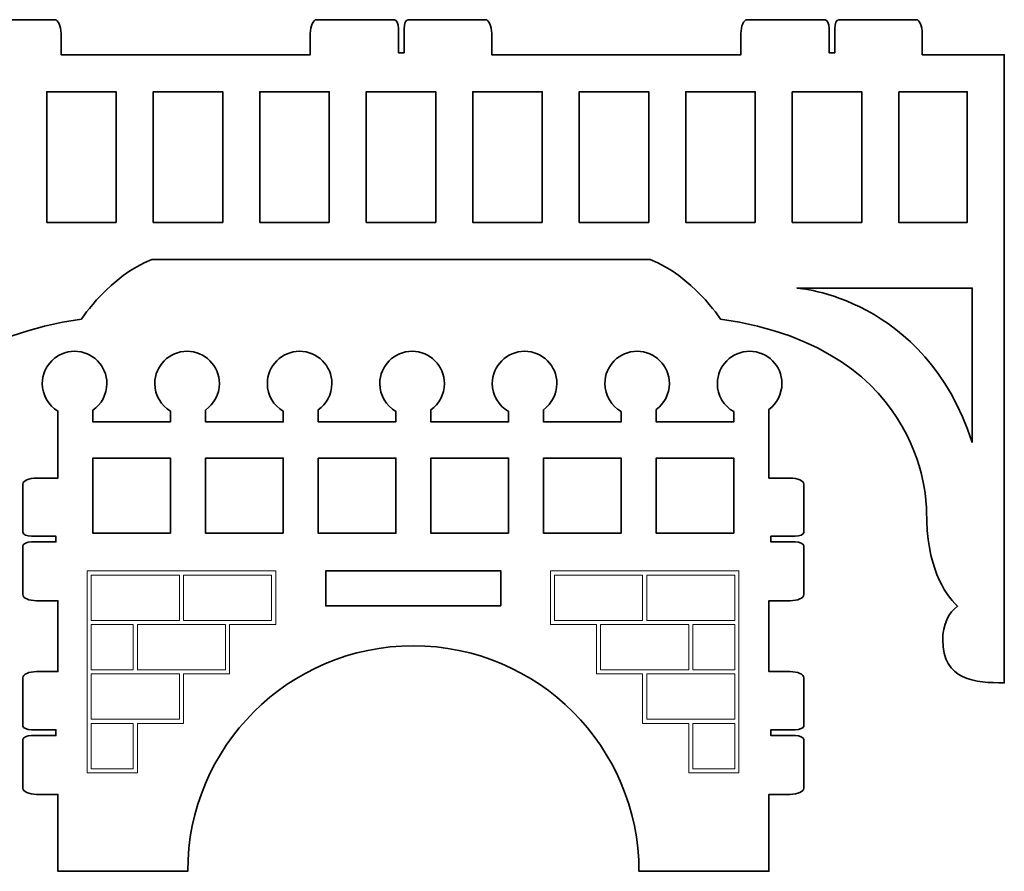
# Model space of a CAD drawing. Header units: inches. Extents: x -34.1 to 34.9, y -29.1 to 30.6.
# Tile 19 of 42: x -8.4 to -5.1, y -9.9 to -7. Entities that reach past the tile are written whole.
import ezdxf

# ---------------------------------------------------------------- set-up
doc = ezdxf.new("R2010")
doc.units = ezdxf.units.IN
doc.header["$MEASUREMENT"] = 0
doc.layers.add('Layer 1', color=7, linetype='Continuous')

msp = doc.modelspace()

# ---------------------------------------------------------------- linework, layer by layer
at = {"layer": 'Layer 1', "color": 242, "lineweight": 35}
for points, knots in [([(-5.3285, -7.124), (-5.3285, -7.124), (-5.3285, -7.1173), (-5.3285, -7.1173), (-5.3285, -7.1173), (-5.3285, -7.0526), (-5.3285, -7.0526), (-5.3285, -7.0268), (-5.3377, -7.0059), (-5.3492, -7.0059), (-5.3492, -7.0059), (-5.6101, -7.0059), (-5.6101, -7.0059), (-5.6175, -7.0059), (-5.6234, -7.0193), (-5.6234, -7.0358), (-5.6234, -7.0358), (-5.6234, -7.1173), (-5.6234, -7.1173), (-5.6234, -7.1173), (-5.6429, -7.1173), (-5.6429, -7.1173), (-5.6429, -7.1173), (-5.6429, -7.0358), (-5.6429, -7.0358), (-5.6429, -7.0193), (-5.6488, -7.0059), (-5.6562, -7.0059), (-5.6562, -7.0059), (-5.919, -7.0059), (-5.919, -7.0059), (-5.9305, -7.0059), (-5.9397, -7.0268), (-5.9397, -7.0526), (-5.9397, -7.0526), (-5.9397, -7.1173), (-5.9397, -7.1173), (-5.9397, -7.1173), (-5.9397, -7.124), (-5.9397, -7.124), (-5.9397, -7.124), (-6.7798, -7.124), (-6.7798, -7.124), (-6.7798, -7.124), (-6.7798, -7.1173), (-6.7798, -7.1173), (-6.7798, -7.1173), (-6.7798, -7.0526), (-6.7798, -7.0526), (-6.7798, -7.0268), (-6.7891, -7.0059), (-6.8006, -7.0059), (-6.8006, -7.0059), (-7.0615, -7.0059), (-7.0615, -7.0059), (-7.0689, -7.0059), (-7.0748, -7.0193), (-7.0748, -7.0358), (-7.0748, -7.0358), (-7.0748, -7.1173), (-7.0748, -7.1173), (-7.0748, -7.1173), (-7.0943, -7.1173), (-7.0943, -7.1173), (-7.0943, -7.1173), (-7.0943, -7.0358), (-7.0943, -7.0358), (-7.0943, -7.0193), (-7.1002, -7.0059), (-7.1076, -7.0059), (-7.1076, -7.0059), (-7.3704, -7.0059), (-7.3704, -7.0059), (-7.3818, -7.0059), (-7.3911, -7.0268), (-7.3911, -7.0526), (-7.3911, -7.0526), (-7.3911, -7.1173), (-7.3911, -7.1173), (-7.3911, -7.1173), (-7.3911, -7.124), (-7.3911, -7.124), (-7.3911, -7.124), (-8.2312, -7.124), (-8.2312, -7.124), (-8.2312, -7.124), (-8.2312, -7.1173), (-8.2312, -7.1173), (-8.2312, -7.1173), (-8.2312, -7.0526), (-8.2312, -7.0526), (-8.2312, -7.0268), (-8.2405, -7.0059), (-8.252, -7.0059), (-8.252, -7.0059), (-8.5129, -7.0059), (-8.5129, -7.0059), (-8.5202, -7.0059), (-8.5262, -7.0193), (-8.5262, -7.0358), (-8.5262, -7.0358), (-8.5262, -7.1173), (-8.5262, -7.1173), (-8.5262, -7.1173), (-8.5457, -7.1173), (-8.5457, -7.1173), (-8.5457, -7.1173), (-8.5457, -7.0358), (-8.5457, -7.0358), (-8.5457, -7.0193), (-8.5516, -7.0059), (-8.559, -7.0059), (-8.559, -7.0059), (-8.8218, -7.0059), (-8.8218, -7.0059), (-8.8332, -7.0059), (-8.8425, -7.0268), (-8.8425, -7.0526), (-8.8425, -7.0526), (-8.8425, -7.1173), (-8.8425, -7.1173), (-8.8425, -7.1173), (-8.8425, -7.124), (-8.8425, -7.124), (-8.8425, -7.124), (-9.1189, -7.124), (-9.1189, -7.124), (-9.1189, -7.124), (-9.1189, -9.242), (-9.1189, -9.242), (-9.0206, -9.2418), (-8.9112, -9.2339), (-8.9112, -9.0968), (-8.9112, -9.047), (-8.9317, -9.004), (-8.9614, -8.9833), (-8.9148, -8.9401), (-8.8568, -8.849), (-8.8568, -8.6633), (-8.8568, -8.6633), (-8.8707, -8.117), (-8.1623, -8.0152), (-8.1623, -8.0152), (-8.0658, -7.8684), (-7.9252, -7.8147), (-7.9252, -7.8147), (-6.2458, -7.8147), (-6.2458, -7.8147), (-6.1052, -7.8684), (-6.0086, -8.0152), (-6.0086, -8.0152), (-5.3003, -8.117), (-5.3142, -8.6633), (-5.3142, -8.6633), (-5.3142, -8.849), (-5.2561, -8.9401), (-5.2095, -8.9833), (-5.2393, -9.004), (-5.2598, -9.047), (-5.2598, -9.0968), (-5.2598, -9.2339), (-5.1504, -9.2418), (-5.0521, -9.242), (-5.0521, -9.242), (-5.0521, -7.124), (-5.0521, -7.124), (-5.0521, -7.124), (-5.3285, -7.124), (-5.3285, -7.124)], [0, 0, 0, 0, 0.017857, 0.017857, 0.017857, 0.035714, 0.035714, 0.035714, 0.053571, 0.053571, 0.053571, 0.071429, 0.071429, 0.071429, 0.089286, 0.089286, 0.089286, 0.107143, 0.107143, 0.107143, 0.125, 0.125, 0.125, 0.142857, 0.142857, 0.142857, 0.160714, 0.160714, 0.160714, 0.178571, 0.178571, 0.178571, 0.196429, 0.196429, 0.196429, 0.214286, 0.214286, 0.214286, 0.232143, 0.232143, 0.232143, 0.25, 0.25, 0.25, 0.267857, 0.267857, 0.267857, 0.285714, 0.285714, 0.285714, 0.303571, 0.303571, 0.303571, 0.321429, 0.321429, 0.321429, 0.339286, 0.339286, 0.339286, 0.357143, 0.357143, 0.357143, 0.375, 0.375, 0.375, 0.392857, 0.392857, 0.392857, 0.410714, 0.410714, 0.410714, 0.428571, 0.428571, 0.428571, 0.446429, 0.446429, 0.446429, 0.464286, 0.464286, 0.464286, 0.482143, 0.482143, 0.482143, 0.5, 0.5, 0.5, 0.517857, 0.517857, 0.517857, 0.535714, 0.535714, 0.535714, 0.553571, 0.553571, 0.553571, 0.571429, 0.571429, 0.571429, 0.589286, 0.589286, 0.589286, 0.607143, 0.607143, 0.607143, 0.625, 0.625, 0.625, 0.642857, 0.642857, 0.642857, 0.660714, 0.660714, 0.660714, 0.678571, 0.678571, 0.678571, 0.696429, 0.696429, 0.696429, 0.714286, 0.714286, 0.714286, 0.732143, 0.732143, 0.732143, 0.75, 0.75, 0.75, 0.767857, 0.767857, 0.767857, 0.785714, 0.785714, 0.785714, 0.803571, 0.803571, 0.803571, 0.821429, 0.821429, 0.821429, 0.839286, 0.839286, 0.839286, 0.857143, 0.857143, 0.857143, 0.875, 0.875, 0.875, 0.892857, 0.892857, 0.892857, 0.910714, 0.910714, 0.910714, 0.928571, 0.928571, 0.928571, 0.946429, 0.946429, 0.946429, 0.964286, 0.964286, 0.964286, 0.982143, 0.982143, 0.982143, 1, 1, 1, 1]), ([(-8.0454, -7.6897), (-8.0454, -7.6897), (-8.2793, -7.6897), (-8.2793, -7.6897), (-8.2793, -7.6897), (-8.2793, -7.249), (-8.2793, -7.249), (-8.2793, -7.249), (-8.0454, -7.249), (-8.0454, -7.249), (-8.0454, -7.249), (-8.0454, -7.6897), (-8.0454, -7.6897)], [0, 0, 0, 0, 0.25, 0.25, 0.25, 0.5, 0.5, 0.5, 0.75, 0.75, 0.75, 1, 1, 1, 1]), ([(-7.6864, -7.6897), (-7.6864, -7.6897), (-7.9204, -7.6897), (-7.9204, -7.6897), (-7.9204, -7.6897), (-7.9204, -7.249), (-7.9204, -7.249), (-7.9204, -7.249), (-7.6864, -7.249), (-7.6864, -7.249), (-7.6864, -7.249), (-7.6864, -7.6897), (-7.6864, -7.6897)], [0, 0, 0, 0, 0.25, 0.25, 0.25, 0.5, 0.5, 0.5, 0.75, 0.75, 0.75, 1, 1, 1, 1]), ([(-7.3275, -7.6897), (-7.3275, -7.6897), (-7.5614, -7.6897), (-7.5614, -7.6897), (-7.5614, -7.6897), (-7.5614, -7.249), (-7.5614, -7.249), (-7.5614, -7.249), (-7.3275, -7.249), (-7.3275, -7.249), (-7.3275, -7.249), (-7.3275, -7.6897), (-7.3275, -7.6897)], [0, 0, 0, 0, 0.25, 0.25, 0.25, 0.5, 0.5, 0.5, 0.75, 0.75, 0.75, 1, 1, 1, 1]), ([(-6.9685, -7.6897), (-6.9685, -7.6897), (-7.2025, -7.6897), (-7.2025, -7.6897), (-7.2025, -7.6897), (-7.2025, -7.249), (-7.2025, -7.249), (-7.2025, -7.249), (-6.9685, -7.249), (-6.9685, -7.249), (-6.9685, -7.249), (-6.9685, -7.6897), (-6.9685, -7.6897)], [0, 0, 0, 0, 0.25, 0.25, 0.25, 0.5, 0.5, 0.5, 0.75, 0.75, 0.75, 1, 1, 1, 1]), ([(-6.6096, -7.6897), (-6.6096, -7.6897), (-6.8435, -7.6897), (-6.8435, -7.6897), (-6.8435, -7.6897), (-6.8435, -7.249), (-6.8435, -7.249), (-6.8435, -7.249), (-6.6096, -7.249), (-6.6096, -7.249), (-6.6096, -7.249), (-6.6096, -7.6897), (-6.6096, -7.6897)], [0, 0, 0, 0, 0.25, 0.25, 0.25, 0.5, 0.5, 0.5, 0.75, 0.75, 0.75, 1, 1, 1, 1]), ([(-6.2506, -7.6897), (-6.2506, -7.6897), (-6.4846, -7.6897), (-6.4846, -7.6897), (-6.4846, -7.6897), (-6.4846, -7.249), (-6.4846, -7.249), (-6.4846, -7.249), (-6.2506, -7.249), (-6.2506, -7.249), (-6.2506, -7.249), (-6.2506, -7.6897), (-6.2506, -7.6897)], [0, 0, 0, 0, 0.25, 0.25, 0.25, 0.5, 0.5, 0.5, 0.75, 0.75, 0.75, 1, 1, 1, 1]), ([(-5.8916, -7.6897), (-5.8916, -7.6897), (-6.1256, -7.6897), (-6.1256, -7.6897), (-6.1256, -7.6897), (-6.1256, -7.249), (-6.1256, -7.249), (-6.1256, -7.249), (-5.8916, -7.249), (-5.8916, -7.249), (-5.8916, -7.249), (-5.8916, -7.6897), (-5.8916, -7.6897)], [0, 0, 0, 0, 0.25, 0.25, 0.25, 0.5, 0.5, 0.5, 0.75, 0.75, 0.75, 1, 1, 1, 1]), ([(-5.7666, -7.249), (-5.7666, -7.249), (-5.5327, -7.249), (-5.5327, -7.249), (-5.5327, -7.249), (-5.5327, -7.6897), (-5.5327, -7.6897), (-5.5327, -7.6897), (-5.7666, -7.6897), (-5.7666, -7.6897), (-5.7666, -7.6897), (-5.7666, -7.249), (-5.7666, -7.249)], [0, 0, 0, 0, 0.25, 0.25, 0.25, 0.5, 0.5, 0.5, 0.75, 0.75, 0.75, 1, 1, 1, 1]), ([(-5.4077, -7.249), (-5.4077, -7.249), (-5.1771, -7.249), (-5.1771, -7.249), (-5.1771, -7.249), (-5.1771, -7.6897), (-5.1771, -7.6897), (-5.1771, -7.6897), (-5.4077, -7.6897), (-5.4077, -7.6897), (-5.4077, -7.6897), (-5.4077, -7.249), (-5.4077, -7.249)], [0, 0, 0, 0, 0.25, 0.25, 0.25, 0.5, 0.5, 0.5, 0.75, 0.75, 0.75, 1, 1, 1, 1]), ([(-5.1602, -8.4319), (-5.32, -7.9388), (-5.7506, -7.911), (-5.7506, -7.911), (-5.7506, -7.911), (-5.1602, -7.911), (-5.1602, -7.911), (-5.1602, -7.911), (-5.1602, -8.4319), (-5.1602, -8.4319)], [0, 0, 0, 0, 0.333333, 0.333333, 0.333333, 0.666667, 0.666667, 0.666667, 1, 1, 1, 1]), ([(-5.7574, -8.7475), (-5.7409, -8.7475), (-5.7275, -8.7416), (-5.7275, -8.7343), (-5.7275, -8.7343), (-5.7275, -8.572), (-5.7275, -8.572), (-5.7275, -8.5605), (-5.7484, -8.5513), (-5.7741, -8.5513), (-5.7741, -8.5513), (-5.8389, -8.5513), (-5.8389, -8.5513), (-5.8389, -8.5513), (-5.8456, -8.5513), (-5.8456, -8.5513), (-5.8456, -8.5513), (-5.8456, -8.3201), (-5.8456, -8.3201), (-5.8189, -8.3002), (-5.8016, -8.2686), (-5.8016, -8.2328), (-5.8016, -8.1727), (-5.8503, -8.124), (-5.9104, -8.124), (-5.9704, -8.124), (-6.0192, -8.1727), (-6.0192, -8.2328), (-6.0192, -8.2735), (-5.9968, -8.3089), (-5.9637, -8.3276), (-5.9637, -8.3276), (-5.9637, -8.3624), (-5.9637, -8.3624), (-5.9637, -8.3624), (-6.2254, -8.3624), (-6.2254, -8.3624), (-6.2254, -8.3624), (-6.2254, -8.3205), (-6.2254, -8.3205), (-6.1984, -8.3007), (-6.1808, -8.2688), (-6.1808, -8.2328), (-6.1808, -8.1727), (-6.2295, -8.124), (-6.2896, -8.124), (-6.3497, -8.124), (-6.3984, -8.1727), (-6.3984, -8.2328), (-6.3984, -8.2733), (-6.3762, -8.3085), (-6.3434, -8.3272), (-6.3434, -8.3272), (-6.3434, -8.3624), (-6.3434, -8.3624), (-6.3434, -8.3624), (-6.6051, -8.3624), (-6.6051, -8.3624), (-6.6051, -8.3624), (-6.6051, -8.3209), (-6.6051, -8.3209), (-6.5778, -8.3011), (-6.56, -8.269), (-6.56, -8.2328), (-6.56, -8.1727), (-6.6087, -8.124), (-6.6688, -8.124), (-6.7289, -8.124), (-6.7776, -8.1727), (-6.7776, -8.2328), (-6.7776, -8.273), (-6.7556, -8.3081), (-6.7231, -8.3269), (-6.7231, -8.3269), (-6.7231, -8.3624), (-6.7231, -8.3624), (-6.7231, -8.3624), (-6.9848, -8.3624), (-6.9848, -8.3624), (-6.9848, -8.3624), (-6.9848, -8.3212), (-6.9848, -8.3212), (-6.9572, -8.3015), (-6.9392, -8.2693), (-6.9392, -8.2328), (-6.9392, -8.1727), (-6.9879, -8.124), (-7.0479, -8.124), (-7.108, -8.124), (-7.1568, -8.1727), (-7.1568, -8.2328), (-7.1568, -8.2728), (-7.1351, -8.3077), (-7.1029, -8.3266), (-7.1029, -8.3266), (-7.1029, -8.3624), (-7.1029, -8.3624), (-7.1029, -8.3624), (-7.3645, -8.3624), (-7.3645, -8.3624), (-7.3645, -8.3624), (-7.3645, -8.3216), (-7.3645, -8.3216), (-7.3366, -8.3019), (-7.3184, -8.2695), (-7.3184, -8.2328), (-7.3184, -8.1727), (-7.3671, -8.124), (-7.4272, -8.124), (-7.4872, -8.124), (-7.5359, -8.1727), (-7.5359, -8.2328), (-7.5359, -8.2726), (-7.5145, -8.3073), (-7.4825, -8.3263), (-7.4825, -8.3263), (-7.4825, -8.3624), (-7.4825, -8.3624), (-7.4825, -8.3624), (-7.7442, -8.3624), (-7.7442, -8.3624), (-7.7442, -8.3624), (-7.7442, -8.322), (-7.7442, -8.322), (-7.716, -8.3024), (-7.6976, -8.2697), (-7.6976, -8.2328), (-7.6976, -8.1727), (-7.7463, -8.124), (-7.8064, -8.124), (-7.8664, -8.124), (-7.9151, -8.1727), (-7.9151, -8.2328), (-7.9151, -8.2724), (-7.8939, -8.307), (-7.8623, -8.326), (-7.8623, -8.326), (-7.8623, -8.3624), (-7.8623, -8.3624), (-7.8623, -8.3624), (-8.1239, -8.3624), (-8.1239, -8.3624), (-8.1239, -8.3624), (-8.1239, -8.3224), (-8.1239, -8.3224), (-8.0954, -8.3028), (-8.0768, -8.27), (-8.0768, -8.2328), (-8.0768, -8.1727), (-8.1255, -8.124), (-8.1855, -8.124), (-8.2456, -8.124), (-8.2944, -8.1727), (-8.2944, -8.2328), (-8.2944, -8.2722), (-8.2733, -8.3066), (-8.242, -8.3257), (-8.242, -8.3257), (-8.242, -8.5513), (-8.242, -8.5513), (-8.242, -8.5513), (-8.2487, -8.5513), (-8.2487, -8.5513), (-8.2487, -8.5513), (-8.3135, -8.5513), (-8.3135, -8.5513), (-8.3392, -8.5513), (-8.3601, -8.5605), (-8.3601, -8.572), (-8.3601, -8.572), (-8.3601, -8.7343), (-8.3601, -8.7343), (-8.3601, -8.7416), (-8.3467, -8.7475), (-8.3303, -8.7475), (-8.3303, -8.7475), (-8.2487, -8.7475), (-8.2487, -8.7475), (-8.2487, -8.7475), (-8.2487, -8.767), (-8.2487, -8.767), (-8.2487, -8.767), (-8.3303, -8.767), (-8.3303, -8.767), (-8.3467, -8.767), (-8.3601, -8.773), (-8.3601, -8.7803), (-8.3601, -8.7803), (-8.3601, -8.9445), (-8.3601, -8.9445), (-8.3601, -8.9559), (-8.3392, -8.9652), (-8.3135, -8.9652), (-8.3135, -8.9652), (-8.2487, -8.9652), (-8.2487, -8.9652), (-8.2487, -8.9652), (-8.242, -8.9652), (-8.242, -8.9652), (-8.242, -8.9652), (-8.242, -9.2041), (-8.242, -9.2041), (-8.242, -9.2041), (-8.2487, -9.2041), (-8.2487, -9.2041), (-8.2487, -9.2041), (-8.3135, -9.2041), (-8.3135, -9.2041), (-8.3392, -9.2041), (-8.3601, -9.2133), (-8.3601, -9.2248), (-8.3601, -9.2248), (-8.3601, -9.387), (-8.3601, -9.387), (-8.3601, -9.3944), (-8.3467, -9.4003), (-8.3303, -9.4003), (-8.3303, -9.4003), (-8.2487, -9.4003), (-8.2487, -9.4003), (-8.2487, -9.4003), (-8.2487, -9.4198), (-8.2487, -9.4198), (-8.2487, -9.4198), (-8.3303, -9.4198), (-8.3303, -9.4198), (-8.3467, -9.4198), (-8.3601, -9.4258), (-8.3601, -9.4331), (-8.3601, -9.4331), (-8.3601, -9.5972), (-8.3601, -9.5972), (-8.3601, -9.6087), (-8.3392, -9.618), (-8.3135, -9.618), (-8.3135, -9.618), (-8.2487, -9.618), (-8.2487, -9.618), (-8.2487, -9.618), (-8.242, -9.618), (-8.242, -9.618), (-8.242, -9.618), (-8.242, -9.8775), (-8.242, -9.8775), (-8.242, -9.8775), (-7.8042, -9.8775), (-7.8042, -9.8775), (-7.8042, -9.4575), (-7.4638, -9.117), (-7.0438, -9.117), (-6.6238, -9.117), (-6.2834, -9.4575), (-6.2834, -9.8775), (-6.2834, -9.8775), (-5.8456, -9.8775), (-5.8456, -9.8775), (-5.8456, -9.8775), (-5.8456, -9.618), (-5.8456, -9.618), (-5.8456, -9.618), (-5.8389, -9.618), (-5.8389, -9.618), (-5.8389, -9.618), (-5.7741, -9.618), (-5.7741, -9.618), (-5.7484, -9.618), (-5.7275, -9.6087), (-5.7275, -9.5972), (-5.7275, -9.5972), (-5.7275, -9.4331), (-5.7275, -9.4331), (-5.7275, -9.4258), (-5.7409, -9.4198), (-5.7574, -9.4198), (-5.7574, -9.4198), (-5.8389, -9.4198), (-5.8389, -9.4198), (-5.8389, -9.4198), (-5.8389, -9.4003), (-5.8389, -9.4003), (-5.8389, -9.4003), (-5.7574, -9.4003), (-5.7574, -9.4003), (-5.7409, -9.4003), (-5.7275, -9.3944), (-5.7275, -9.387), (-5.7275, -9.387), (-5.7275, -9.2248), (-5.7275, -9.2248), (-5.7275, -9.2133), (-5.7484, -9.2041), (-5.7741, -9.2041), (-5.7741, -9.2041), (-5.8389, -9.2041), (-5.8389, -9.2041), (-5.8389, -9.2041), (-5.8456, -9.2041), (-5.8456, -9.2041), (-5.8456, -9.2041), (-5.8456, -8.9652), (-5.8456, -8.9652), (-5.8456, -8.9652), (-5.8389, -8.9652), (-5.8389, -8.9652), (-5.8389, -8.9652), (-5.7741, -8.9652), (-5.7741, -8.9652), (-5.7484, -8.9652), (-5.7275, -8.9559), (-5.7275, -8.9445), (-5.7275, -8.9445), (-5.7275, -8.7803), (-5.7275, -8.7803), (-5.7275, -8.773), (-5.7409, -8.767), (-5.7574, -8.767), (-5.7574, -8.767), (-5.8389, -8.767), (-5.8389, -8.767), (-5.8389, -8.767), (-5.8389, -8.7475), (-5.8389, -8.7475), (-5.8389, -8.7475), (-5.7574, -8.7475), (-5.7574, -8.7475)], [0, 0, 0, 0, 0.009259, 0.009259, 0.009259, 0.018519, 0.018519, 0.018519, 0.027778, 0.027778, 0.027778, 0.037037, 0.037037, 0.037037, 0.046296, 0.046296, 0.046296, 0.055556, 0.055556, 0.055556, 0.064815, 0.064815, 0.064815, 0.074074, 0.074074, 0.074074, 0.083333, 0.083333, 0.083333, 0.092593, 0.092593, 0.092593, 0.101852, 0.101852, 0.101852, 0.111111, 0.111111, 0.111111, 0.12037, 0.12037, 0.12037, 0.12963, 0.12963, 0.12963, 0.138889, 0.138889, 0.138889, 0.148148, 0.148148, 0.148148, 0.157407, 0.157407, 0.157407, 0.166667, 0.166667, 0.166667, 0.175926, 0.175926, 0.175926, 0.185185, 0.185185, 0.185185, 0.194444, 0.194444, 0.194444, 0.203704, 0.203704, 0.203704, 0.212963, 0.212963, 0.212963, 0.222222, 0.222222, 0.222222, 0.231481, 0.231481, 0.231481, 0.240741, 0.240741, 0.240741, 0.25, 0.25, 0.25, 0.259259, 0.259259, 0.259259, 0.268519, 0.268519, 0.268519, 0.277778, 0.277778, 0.277778, 0.287037, 0.287037, 0.287037, 0.296296, 0.296296, 0.296296, 0.305556, 0.305556, 0.305556, 0.314815, 0.314815, 0.314815, 0.324074, 0.324074, 0.324074, 0.333333, 0.333333, 0.333333, 0.342593, 0.342593, 0.342593, 0.351852, 0.351852, 0.351852, 0.361111, 0.361111, 0.361111, 0.37037, 0.37037, 0.37037, 0.37963, 0.37963, 0.37963, 0.388889, 0.388889, 0.388889, 0.398148, 0.398148, 0.398148, 0.407407, 0.407407, 0.407407, 0.416667, 0.416667, 0.416667, 0.425926, 0.425926, 0.425926, 0.435185, 0.435185, 0.435185, 0.444444, 0.444444, 0.444444, 0.453704, 0.453704, 0.453704, 0.462963, 0.462963, 0.462963, 0.472222, 0.472222, 0.472222, 0.481481, 0.481481, 0.481481, 0.490741, 0.490741, 0.490741, 0.5, 0.5, 0.5, 0.509259, 0.509259, 0.509259, 0.518519, 0.518519, 0.518519, 0.527778, 0.527778, 0.527778, 0.537037, 0.537037, 0.537037, 0.546296, 0.546296, 0.546296, 0.555556, 0.555556, 0.555556, 0.564815, 0.564815, 0.564815, 0.574074, 0.574074, 0.574074, 0.583333, 0.583333, 0.583333, 0.592593, 0.592593, 0.592593, 0.601852, 0.601852, 0.601852, 0.611111, 0.611111, 0.611111, 0.62037, 0.62037, 0.62037, 0.62963, 0.62963, 0.62963, 0.638889, 0.638889, 0.638889, 0.648148, 0.648148, 0.648148, 0.657407, 0.657407, 0.657407, 0.666667, 0.666667, 0.666667, 0.675926, 0.675926, 0.675926, 0.685185, 0.685185, 0.685185, 0.694444, 0.694444, 0.694444, 0.703704, 0.703704, 0.703704, 0.712963, 0.712963, 0.712963, 0.722222, 0.722222, 0.722222, 0.731481, 0.731481, 0.731481, 0.740741, 0.740741, 0.740741, 0.75, 0.75, 0.75, 0.759259, 0.759259, 0.759259, 0.768519, 0.768519, 0.768519, 0.777778, 0.777778, 0.777778, 0.787037, 0.787037, 0.787037, 0.796296, 0.796296, 0.796296, 0.805556, 0.805556, 0.805556, 0.814815, 0.814815, 0.814815, 0.824074, 0.824074, 0.824074, 0.833333, 0.833333, 0.833333, 0.842593, 0.842593, 0.842593, 0.851852, 0.851852, 0.851852, 0.861111, 0.861111, 0.861111, 0.87037, 0.87037, 0.87037, 0.87963, 0.87963, 0.87963, 0.888889, 0.888889, 0.888889, 0.898148, 0.898148, 0.898148, 0.907407, 0.907407, 0.907407, 0.916667, 0.916667, 0.916667, 0.925926, 0.925926, 0.925926, 0.935185, 0.935185, 0.935185, 0.944444, 0.944444, 0.944444, 0.953704, 0.953704, 0.953704, 0.962963, 0.962963, 0.962963, 0.972222, 0.972222, 0.972222, 0.981481, 0.981481, 0.981481, 0.990741, 0.990741, 0.990741, 1, 1, 1, 1]), ([(-7.8623, -8.7374), (-7.8623, -8.7374), (-8.1239, -8.7374), (-8.1239, -8.7374), (-8.1239, -8.7374), (-8.1239, -8.4839), (-8.1239, -8.4839), (-8.1239, -8.4839), (-7.8623, -8.4839), (-7.8623, -8.4839), (-7.8623, -8.4839), (-7.8623, -8.7374), (-7.8623, -8.7374)], [0, 0, 0, 0, 0.25, 0.25, 0.25, 0.5, 0.5, 0.5, 0.75, 0.75, 0.75, 1, 1, 1, 1]), ([(-7.4825, -8.7374), (-7.4825, -8.7374), (-7.7442, -8.7374), (-7.7442, -8.7374), (-7.7442, -8.7374), (-7.7442, -8.4839), (-7.7442, -8.4839), (-7.7442, -8.4839), (-7.4825, -8.4839), (-7.4825, -8.4839), (-7.4825, -8.4839), (-7.4825, -8.7374), (-7.4825, -8.7374)], [0, 0, 0, 0, 0.25, 0.25, 0.25, 0.5, 0.5, 0.5, 0.75, 0.75, 0.75, 1, 1, 1, 1]), ([(-7.3645, -8.4839), (-7.3645, -8.4839), (-7.1028, -8.4839), (-7.1028, -8.4839), (-7.1028, -8.4839), (-7.1028, -8.7374), (-7.1028, -8.7374), (-7.1028, -8.7374), (-7.3645, -8.7374), (-7.3645, -8.7374), (-7.3645, -8.7374), (-7.3645, -8.4839), (-7.3645, -8.4839)], [0, 0, 0, 0, 0.25, 0.25, 0.25, 0.5, 0.5, 0.5, 0.75, 0.75, 0.75, 1, 1, 1, 1]), ([(-6.7231, -8.7374), (-6.7231, -8.7374), (-6.9848, -8.7374), (-6.9848, -8.7374), (-6.9848, -8.7374), (-6.9848, -8.4839), (-6.9848, -8.4839), (-6.9848, -8.4839), (-6.7231, -8.4839), (-6.7231, -8.4839), (-6.7231, -8.4839), (-6.7231, -8.7374), (-6.7231, -8.7374)], [0, 0, 0, 0, 0.25, 0.25, 0.25, 0.5, 0.5, 0.5, 0.75, 0.75, 0.75, 1, 1, 1, 1]), ([(-6.3434, -8.7374), (-6.3434, -8.7374), (-6.6051, -8.7374), (-6.6051, -8.7374), (-6.6051, -8.7374), (-6.6051, -8.4839), (-6.6051, -8.4839), (-6.6051, -8.4839), (-6.3434, -8.4839), (-6.3434, -8.4839), (-6.3434, -8.4839), (-6.3434, -8.7374), (-6.3434, -8.7374)], [0, 0, 0, 0, 0.25, 0.25, 0.25, 0.5, 0.5, 0.5, 0.75, 0.75, 0.75, 1, 1, 1, 1]), ([(-5.9637, -8.7374), (-5.9637, -8.7374), (-6.2254, -8.7374), (-6.2254, -8.7374), (-6.2254, -8.7374), (-6.2254, -8.4839), (-6.2254, -8.4839), (-6.2254, -8.4839), (-5.9637, -8.4839), (-5.9637, -8.4839), (-5.9637, -8.4839), (-5.9637, -8.7374), (-5.9637, -8.7374)], [0, 0, 0, 0, 0.25, 0.25, 0.25, 0.5, 0.5, 0.5, 0.75, 0.75, 0.75, 1, 1, 1, 1]), ([(-6.7485, -8.9828), (-6.7485, -8.9828), (-7.3391, -8.9828), (-7.3391, -8.9828), (-7.3391, -8.9828), (-7.3391, -8.8647), (-7.3391, -8.8647), (-7.3391, -8.8647), (-6.7485, -8.8647), (-6.7485, -8.8647), (-6.7485, -8.8647), (-6.7485, -8.9828), (-6.7485, -8.9828)], [0, 0, 0, 0, 0.25, 0.25, 0.25, 0.5, 0.5, 0.5, 0.75, 0.75, 0.75, 1, 1, 1, 1])]:
    msp.add_open_spline(points, degree=3, knots=knots, dxfattribs=at)
at = {"layer": 'Layer 1', "color": 177, "lineweight": 18}
for points, knots in [([(-8.143, -9.5453), (-8.143, -9.5453), (-7.9737, -9.5453), (-7.9737, -9.5453), (-7.9737, -9.5453), (-7.9737, -9.3786), (-7.9737, -9.3786), (-7.9737, -9.3786), (-7.8183, -9.3786), (-7.8183, -9.3786), (-7.8183, -9.3786), (-7.8183, -9.2119), (-7.8183, -9.2119), (-7.8183, -9.2119), (-7.6629, -9.2119), (-7.6629, -9.2119), (-7.6629, -9.2119), (-7.6629, -9.0453), (-7.6629, -9.0453), (-7.6629, -9.0453), (-7.5076, -9.0453), (-7.5076, -9.0453), (-7.5076, -9.0453), (-7.5076, -8.8647), (-7.5076, -8.8647), (-7.5076, -8.8647), (-8.143, -8.8647), (-8.143, -8.8647), (-8.143, -8.8647), (-8.143, -9.5453), (-8.143, -9.5453)], [0, 0, 0, 0, 0.1, 0.1, 0.1, 0.2, 0.2, 0.2, 0.3, 0.3, 0.3, 0.4, 0.4, 0.4, 0.5, 0.5, 0.5, 0.6, 0.6, 0.6, 0.7, 0.7, 0.7, 0.8, 0.8, 0.8, 0.9, 0.9, 0.9, 1, 1, 1, 1]), ([(-8.1291, -8.8786), (-8.1291, -8.8786), (-7.8322, -8.8786), (-7.8322, -8.8786), (-7.8322, -8.8786), (-7.8322, -9.0314), (-7.8322, -9.0314), (-7.8322, -9.0314), (-7.9737, -9.0314), (-7.9737, -9.0314), (-7.9737, -9.0314), (-7.9876, -9.0314), (-7.9876, -9.0314), (-7.9876, -9.0314), (-8.1291, -9.0314), (-8.1291, -9.0314), (-8.1291, -9.0314), (-8.1291, -8.8786), (-8.1291, -8.8786)], [0, 0, 0, 0, 0.166667, 0.166667, 0.166667, 0.333333, 0.333333, 0.333333, 0.5, 0.5, 0.5, 0.666667, 0.666667, 0.666667, 0.833333, 0.833333, 0.833333, 1, 1, 1, 1]), ([(-7.8183, -8.8786), (-7.8183, -8.8786), (-7.5214, -8.8786), (-7.5214, -8.8786), (-7.5214, -8.8786), (-7.5214, -9.0314), (-7.5214, -9.0314), (-7.5214, -9.0314), (-7.6629, -9.0314), (-7.6629, -9.0314), (-7.6629, -9.0314), (-7.8183, -9.0314), (-7.8183, -9.0314), (-7.8183, -9.0314), (-7.8183, -8.8786), (-7.8183, -8.8786)], [0, 0, 0, 0, 0.2, 0.2, 0.2, 0.4, 0.4, 0.4, 0.6, 0.6, 0.6, 0.8, 0.8, 0.8, 1, 1, 1, 1]), ([(-6.5818, -8.8647), (-6.5818, -8.8647), (-6.5818, -9.0453), (-6.5818, -9.0453), (-6.5818, -9.0453), (-6.4264, -9.0453), (-6.4264, -9.0453), (-6.4264, -9.0453), (-6.4264, -9.2119), (-6.4264, -9.2119), (-6.4264, -9.2119), (-6.271, -9.2119), (-6.271, -9.2119), (-6.271, -9.2119), (-6.271, -9.3786), (-6.271, -9.3786), (-6.271, -9.3786), (-6.1156, -9.3786), (-6.1156, -9.3786), (-6.1156, -9.3786), (-6.1156, -9.5453), (-6.1156, -9.5453), (-6.1156, -9.5453), (-5.9464, -9.5453), (-5.9464, -9.5453), (-5.9464, -9.5453), (-5.9464, -8.8647), (-5.9464, -8.8647), (-5.9464, -8.8647), (-6.5818, -8.8647), (-6.5818, -8.8647)], [0, 0, 0, 0, 0.1, 0.1, 0.1, 0.2, 0.2, 0.2, 0.3, 0.3, 0.3, 0.4, 0.4, 0.4, 0.5, 0.5, 0.5, 0.6, 0.6, 0.6, 0.7, 0.7, 0.7, 0.8, 0.8, 0.8, 0.9, 0.9, 0.9, 1, 1, 1, 1]), ([(-6.5679, -9.0314), (-6.5679, -9.0314), (-6.5679, -8.8786), (-6.5679, -8.8786), (-6.5679, -8.8786), (-6.271, -8.8786), (-6.271, -8.8786), (-6.271, -8.8786), (-6.271, -9.0314), (-6.271, -9.0314), (-6.271, -9.0314), (-6.4264, -9.0314), (-6.4264, -9.0314), (-6.4264, -9.0314), (-6.5679, -9.0314), (-6.5679, -9.0314)], [0, 0, 0, 0, 0.2, 0.2, 0.2, 0.4, 0.4, 0.4, 0.6, 0.6, 0.6, 0.8, 0.8, 0.8, 1, 1, 1, 1]), ([(-5.9603, -9.0314), (-5.9603, -9.0314), (-6.1018, -9.0314), (-6.1018, -9.0314), (-6.1018, -9.0314), (-6.1156, -9.0314), (-6.1156, -9.0314), (-6.1156, -9.0314), (-6.2571, -9.0314), (-6.2571, -9.0314), (-6.2571, -9.0314), (-6.2571, -8.8786), (-6.2571, -8.8786), (-6.2571, -8.8786), (-5.9603, -8.8786), (-5.9603, -8.8786), (-5.9603, -8.8786), (-5.9603, -9.0314), (-5.9603, -9.0314)], [0, 0, 0, 0, 0.166667, 0.166667, 0.166667, 0.333333, 0.333333, 0.333333, 0.5, 0.5, 0.5, 0.666667, 0.666667, 0.666667, 0.833333, 0.833333, 0.833333, 1, 1, 1, 1]), ([(-8.1291, -9.0453), (-8.1291, -9.0453), (-7.9876, -9.0453), (-7.9876, -9.0453), (-7.9876, -9.0453), (-7.9876, -9.1981), (-7.9876, -9.1981), (-7.9876, -9.1981), (-8.1291, -9.1981), (-8.1291, -9.1981), (-8.1291, -9.1981), (-8.1291, -9.0453), (-8.1291, -9.0453)], [0, 0, 0, 0, 0.25, 0.25, 0.25, 0.5, 0.5, 0.5, 0.75, 0.75, 0.75, 1, 1, 1, 1]), ([(-7.6768, -9.0453), (-7.6768, -9.0453), (-7.6768, -9.1981), (-7.6768, -9.1981), (-7.6768, -9.1981), (-7.8183, -9.1981), (-7.8183, -9.1981), (-7.8183, -9.1981), (-7.9737, -9.1981), (-7.9737, -9.1981), (-7.9737, -9.1981), (-7.9737, -9.0453), (-7.9737, -9.0453), (-7.9737, -9.0453), (-7.8322, -9.0453), (-7.8322, -9.0453), (-7.8322, -9.0453), (-7.8183, -9.0453), (-7.8183, -9.0453), (-7.8183, -9.0453), (-7.6768, -9.0453), (-7.6768, -9.0453)], [0, 0, 0, 0, 0.142857, 0.142857, 0.142857, 0.285714, 0.285714, 0.285714, 0.428571, 0.428571, 0.428571, 0.571429, 0.571429, 0.571429, 0.714286, 0.714286, 0.714286, 0.857143, 0.857143, 0.857143, 1, 1, 1, 1]), ([(-6.4125, -9.1981), (-6.4125, -9.1981), (-6.4125, -9.0453), (-6.4125, -9.0453), (-6.4125, -9.0453), (-6.271, -9.0453), (-6.271, -9.0453), (-6.271, -9.0453), (-6.2571, -9.0453), (-6.2571, -9.0453), (-6.2571, -9.0453), (-6.1156, -9.0453), (-6.1156, -9.0453), (-6.1156, -9.0453), (-6.1156, -9.1981), (-6.1156, -9.1981), (-6.1156, -9.1981), (-6.271, -9.1981), (-6.271, -9.1981), (-6.271, -9.1981), (-6.4125, -9.1981), (-6.4125, -9.1981)], [0, 0, 0, 0, 0.142857, 0.142857, 0.142857, 0.285714, 0.285714, 0.285714, 0.428571, 0.428571, 0.428571, 0.571429, 0.571429, 0.571429, 0.714286, 0.714286, 0.714286, 0.857143, 0.857143, 0.857143, 1, 1, 1, 1]), ([(-5.9603, -9.1981), (-5.9603, -9.1981), (-6.1018, -9.1981), (-6.1018, -9.1981), (-6.1018, -9.1981), (-6.1018, -9.0453), (-6.1018, -9.0453), (-6.1018, -9.0453), (-5.9603, -9.0453), (-5.9603, -9.0453), (-5.9603, -9.0453), (-5.9603, -9.1981), (-5.9603, -9.1981)], [0, 0, 0, 0, 0.25, 0.25, 0.25, 0.5, 0.5, 0.5, 0.75, 0.75, 0.75, 1, 1, 1, 1]), ([(-8.1291, -9.2119), (-8.1291, -9.2119), (-7.9876, -9.2119), (-7.9876, -9.2119), (-7.9876, -9.2119), (-7.9737, -9.2119), (-7.9737, -9.2119), (-7.9737, -9.2119), (-7.8322, -9.2119), (-7.8322, -9.2119), (-7.8322, -9.2119), (-7.8322, -9.3647), (-7.8322, -9.3647), (-7.8322, -9.3647), (-7.9737, -9.3647), (-7.9737, -9.3647), (-7.9737, -9.3647), (-8.1291, -9.3647), (-8.1291, -9.3647), (-8.1291, -9.3647), (-8.1291, -9.2119), (-8.1291, -9.2119)], [0, 0, 0, 0, 0.142857, 0.142857, 0.142857, 0.285714, 0.285714, 0.285714, 0.428571, 0.428571, 0.428571, 0.571429, 0.571429, 0.571429, 0.714286, 0.714286, 0.714286, 0.857143, 0.857143, 0.857143, 1, 1, 1, 1]), ([(-5.9603, -9.3647), (-5.9603, -9.3647), (-6.1156, -9.3647), (-6.1156, -9.3647), (-6.1156, -9.3647), (-6.2571, -9.3647), (-6.2571, -9.3647), (-6.2571, -9.3647), (-6.2571, -9.2119), (-6.2571, -9.2119), (-6.2571, -9.2119), (-6.1156, -9.2119), (-6.1156, -9.2119), (-6.1156, -9.2119), (-6.1018, -9.2119), (-6.1018, -9.2119), (-6.1018, -9.2119), (-5.9603, -9.2119), (-5.9603, -9.2119), (-5.9603, -9.2119), (-5.9603, -9.3647), (-5.9603, -9.3647)], [0, 0, 0, 0, 0.142857, 0.142857, 0.142857, 0.285714, 0.285714, 0.285714, 0.428571, 0.428571, 0.428571, 0.571429, 0.571429, 0.571429, 0.714286, 0.714286, 0.714286, 0.857143, 0.857143, 0.857143, 1, 1, 1, 1]), ([(-8.1291, -9.3786), (-8.1291, -9.3786), (-7.9876, -9.3786), (-7.9876, -9.3786), (-7.9876, -9.3786), (-7.9876, -9.5314), (-7.9876, -9.5314), (-7.9876, -9.5314), (-8.1291, -9.5314), (-8.1291, -9.5314), (-8.1291, -9.5314), (-8.1291, -9.3786), (-8.1291, -9.3786)], [0, 0, 0, 0, 0.25, 0.25, 0.25, 0.5, 0.5, 0.5, 0.75, 0.75, 0.75, 1, 1, 1, 1]), ([(-5.9603, -9.5314), (-5.9603, -9.5314), (-6.1018, -9.5314), (-6.1018, -9.5314), (-6.1018, -9.5314), (-6.1018, -9.3786), (-6.1018, -9.3786), (-6.1018, -9.3786), (-5.9603, -9.3786), (-5.9603, -9.3786), (-5.9603, -9.3786), (-5.9603, -9.5314), (-5.9603, -9.5314)], [0, 0, 0, 0, 0.25, 0.25, 0.25, 0.5, 0.5, 0.5, 0.75, 0.75, 0.75, 1, 1, 1, 1])]:
    msp.add_open_spline(points, degree=3, knots=knots, dxfattribs=at)

doc.saveas('drawing.dxf')
